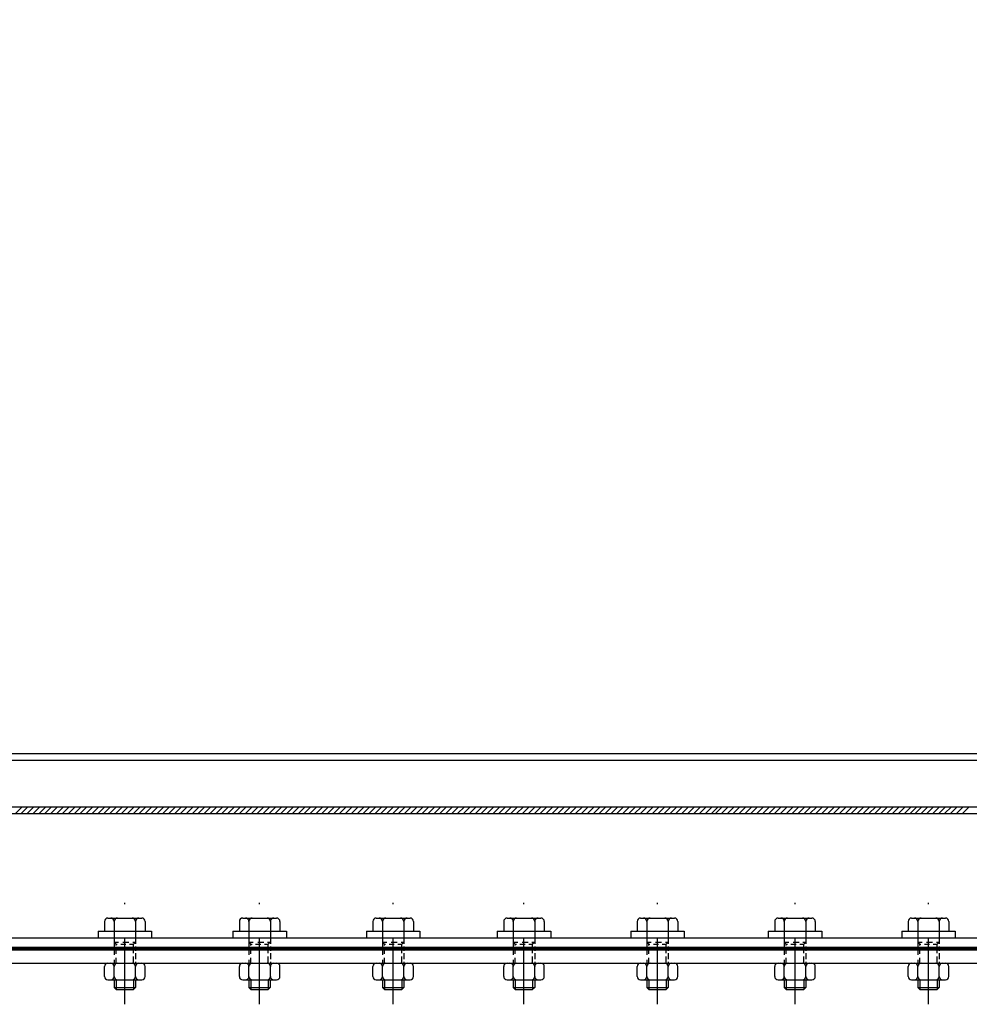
# Model space of a CAD drawing. Extents: x -672 to 590, y -425 to 416.
# Tile 21 of 31: x 67 to 138, y -86 to -13. Entities that reach past the tile are written whole.
import ezdxf

# ---------------------------------------------------------------- set-up
doc = ezdxf.new("R2010")
doc.units = 0
doc.header["$LTSCALE"] = 10
doc.header["$MEASUREMENT"] = 0
doc.linetypes.add('DASHDOT', pattern=[1, 0.5, -0.25, 0, -0.25])
doc.linetypes.add('HIDDEN2', pattern=[0.1875, 0.125, -0.0625])
doc.layers.get('0').update_dxf_attribs({"color": 4, "linetype": 'CONTINUOUS'})
doc.layers.add('KANAL', color=1, linetype='CONTINUOUS')
doc.layers.add('OSIE', color=3, linetype='DASHDOT')

msp = doc.modelspace()

# ---------------------------------------------------------------- linework, layer by layer
at = {"color": 7}
for p, q in [((5.179163, -71.620504), (225.079163, -71.620504)), ((5.179163, -72.120504), (225.079163, -72.120504)), ((5.179163, -81.420504), (230.879163, -81.420504))]:
    msp.add_line(p, q, dxfattribs=at)
at = {"color": 0}
for p, q in [((66.485206, -72.120504), (66.985206, -71.620504)), ((66.927148, -72.120504), (67.427148, -71.620504)), ((67.369089, -72.120504), (67.869089, -71.620504)), ((67.811031, -72.120504), (68.311031, -71.620504)), ((68.252973, -72.120504), (68.752973, -71.620504)), ((68.694915, -72.120504), (69.194915, -71.620504)), ((69.136856, -72.120504), (69.636856, -71.620504)), ((69.578798, -72.120504), (70.078798, -71.620504)), ((70.02074, -72.120504), (70.52074, -71.620504)), ((70.462682, -72.120504), (70.962682, -71.620504)), ((70.904623, -72.120504), (71.404623, -71.620504)), ((71.346565, -72.120504), (71.846565, -71.620504)), ((71.788507, -72.120504), (72.288507, -71.620504)), ((72.230449, -72.120504), (72.730449, -71.620504)), ((72.67239, -72.120504), (73.17239, -71.620504)), ((73.114332, -72.120504), (73.614332, -71.620504)), ((73.556274, -72.120504), (74.056274, -71.620504)), ((73.998215, -72.120504), (74.498215, -71.620504)), ((74.440157, -72.120504), (74.940157, -71.620504)), ((74.882099, -72.120504), (75.382099, -71.620504)), ((75.324041, -72.120504), (75.824041, -71.620504)), ((75.765982, -72.120504), (76.265982, -71.620504)), ((76.207924, -72.120504), (76.707924, -71.620504)), ((76.649866, -72.120504), (77.149866, -71.620504)), ((77.091808, -72.120504), (77.591808, -71.620504)), ((77.533749, -72.120504), (78.033749, -71.620504)), ((77.975691, -72.120504), (78.475691, -71.620504)), ((78.417633, -72.120504), (78.917633, -71.620504)), ((78.859575, -72.120504), (79.359575, -71.620504)), ((79.301516, -72.120504), (79.801516, -71.620504)), ((79.743458, -72.120504), (80.243458, -71.620504)), ((80.1854, -72.120504), (80.6854, -71.620504)), ((80.627342, -72.120504), (81.127342, -71.620504)), ((81.069283, -72.120504), (81.569283, -71.620504)), ((81.511225, -72.120504), (82.011225, -71.620504)), ((81.953167, -72.120504), (82.453167, -71.620504)), ((82.395109, -72.120504), (82.895109, -71.620504)), ((82.83705, -72.120504), (83.33705, -71.620504)), ((83.278992, -72.120504), (83.778992, -71.620504)), ((83.720934, -72.120504), (84.220934, -71.620504)), ((84.162875, -72.120504), (84.662875, -71.620504)), ((84.604817, -72.120504), (85.104817, -71.620504)), ((85.046759, -72.120504), (85.546759, -71.620504)), ((85.488701, -72.120504), (85.988701, -71.620504)), ((85.930642, -72.120504), (86.430642, -71.620504)), ((86.372584, -72.120504), (86.872584, -71.620504)), ((86.814526, -72.120504), (87.314526, -71.620504)), ((87.236662, -72.120504), (87.736662, -71.620504)), ((87.678604, -72.120504), (88.178604, -71.620504)), ((88.120546, -72.120504), (88.620546, -71.620504)), ((88.562488, -72.120504), (89.062488, -71.620504)), ((89.004429, -72.120504), (89.504429, -71.620504)), ((89.446371, -72.120504), (89.946371, -71.620504)), ((89.888313, -72.120504), (90.388313, -71.620504)), ((90.330255, -72.120504), (90.830255, -71.620504)), ((90.772196, -72.120504), (91.272196, -71.620504)), ((91.214138, -72.120504), (91.714138, -71.620504)), ((91.65608, -72.120504), (92.15608, -71.620504)), ((92.098022, -72.120504), (92.598022, -71.620504)), ((92.539963, -72.120504), (93.039963, -71.620504)), ((92.981905, -72.120504), (93.481905, -71.620504)), ((93.423847, -72.120504), (93.923847, -71.620504)), ((93.865789, -72.120504), (94.365789, -71.620504)), ((94.30773, -72.120504), (94.80773, -71.620504)), ((94.749672, -72.120504), (95.249672, -71.620504)), ((95.191614, -72.120504), (95.691614, -71.620504)), ((95.633556, -72.120504), (96.133556, -71.620504)), ((96.075497, -72.120504), (96.575497, -71.620504)), ((96.517439, -72.120504), (97.017439, -71.620504)), ((96.959381, -72.120504), (97.459381, -71.620504)), ((97.401322, -72.120504), (97.901322, -71.620504)), ((97.843264, -72.120504), (98.343264, -71.620504)), ((98.285206, -72.120504), (98.785206, -71.620504)), ((98.727148, -72.120504), (99.227148, -71.620504)), ((99.169089, -72.120504), (99.669089, -71.620504)), ((99.611031, -72.120504), (100.111031, -71.620504)), ((100.052973, -72.120504), (100.552973, -71.620504)), ((100.494915, -72.120504), (100.994915, -71.620504)), ((100.936856, -72.120504), (101.436856, -71.620504)), ((101.378798, -72.120504), (101.878798, -71.620504)), ((101.82074, -72.120504), (102.32074, -71.620504)), ((102.262682, -72.120504), (102.762682, -71.620504)), ((102.704623, -72.120504), (103.204623, -71.620504)), ((103.146565, -72.120504), (103.646565, -71.620504)), ((103.588507, -72.120504), (104.088507, -71.620504)), ((104.030449, -72.120504), (104.530449, -71.620504)), ((104.47239, -72.120504), (104.97239, -71.620504)), ((104.914332, -72.120504), (105.414332, -71.620504)), ((105.356274, -72.120504), (105.856274, -71.620504)), ((105.798215, -72.120504), (106.298215, -71.620504)), ((106.240157, -72.120504), (106.740157, -71.620504)), ((106.682099, -72.120504), (107.182099, -71.620504)), ((107.124041, -72.120504), (107.624041, -71.620504)), ((107.565982, -72.120504), (108.065982, -71.620504)), ((108.007924, -72.120504), (108.507924, -71.620504)), ((108.449866, -72.120504), (108.949866, -71.620504)), ((108.891808, -72.120504), (109.391808, -71.620504)), ((109.333749, -72.120504), (109.833749, -71.620504)), ((109.775691, -72.120504), (110.275691, -71.620504)), ((110.217633, -72.120504), (110.717633, -71.620504)), ((110.659575, -72.120504), (111.159575, -71.620504)), ((111.101516, -72.120504), (111.601516, -71.620504)), ((111.543458, -72.120504), (112.043458, -71.620504)), ((111.9854, -72.120504), (112.4854, -71.620504)), ((112.427342, -72.120504), (112.927342, -71.620504)), ((112.869283, -72.120504), (113.369283, -71.620504)), ((113.311225, -72.120504), (113.811225, -71.620504)), ((113.753167, -72.120504), (114.253167, -71.620504)), ((114.195109, -72.120504), (114.695109, -71.620504)), ((114.63705, -72.120504), (115.13705, -71.620504)), ((115.078992, -72.120504), (115.578992, -71.620504)), ((115.520934, -72.120504), (116.020934, -71.620504)), ((115.962875, -72.120504), (116.462875, -71.620504)), ((116.404817, -72.120504), (116.904817, -71.620504)), ((116.846759, -72.120504), (117.346759, -71.620504)), ((117.288701, -72.120504), (117.788701, -71.620504)), ((117.730642, -72.120504), (118.230642, -71.620504)), ((118.172584, -72.120504), (118.672584, -71.620504)), ((118.614526, -72.120504), (119.114526, -71.620504)), ((118.930449, -72.120504), (119.430449, -71.620504)), ((119.37239, -72.120504), (119.87239, -71.620504)), ((119.814332, -72.120504), (120.314332, -71.620504)), ((120.256274, -72.120504), (120.756274, -71.620504)), ((120.698215, -72.120504), (121.198215, -71.620504)), ((121.140157, -72.120504), (121.640157, -71.620504)), ((121.582099, -72.120504), (122.082099, -71.620504)), ((122.024041, -72.120504), (122.524041, -71.620504)), ((122.465982, -72.120504), (122.965982, -71.620504)), ((122.907924, -72.120504), (123.407924, -71.620504)), ((123.349866, -72.120504), (123.849866, -71.620504)), ((123.791808, -72.120504), (124.291808, -71.620504)), ((124.233749, -72.120504), (124.733749, -71.620504)), ((124.675691, -72.120504), (125.175691, -71.620504)), ((125.117633, -72.120504), (125.617633, -71.620504)), ((125.559575, -72.120504), (126.059575, -71.620504)), ((126.001516, -72.120504), (126.501516, -71.620504)), ((126.443458, -72.120504), (126.943458, -71.620504)), ((126.8854, -72.120504), (127.3854, -71.620504)), ((127.327342, -72.120504), (127.827342, -71.620504)), ((127.769283, -72.120504), (128.269283, -71.620504)), ((128.211225, -72.120504), (128.711225, -71.620504)), ((128.653167, -72.120504), (129.153167, -71.620504)), ((129.095109, -72.120504), (129.595109, -71.620504)), ((129.53705, -72.120504), (130.03705, -71.620504)), ((129.978992, -72.120504), (130.478992, -71.620504)), ((130.420934, -72.120504), (130.920934, -71.620504)), ((130.862875, -72.120504), (131.362875, -71.620504)), ((131.304817, -72.120504), (131.804817, -71.620504)), ((131.746759, -72.120504), (132.246759, -71.620504)), ((132.188701, -72.120504), (132.688701, -71.620504)), ((132.630642, -72.120504), (133.130642, -71.620504)), ((133.072584, -72.120504), (133.572584, -71.620504)), ((133.514526, -72.120504), (134.014526, -71.620504)), ((133.878992, -72.120504), (134.378992, -71.620504)), ((134.320934, -72.120504), (134.820934, -71.620504)), ((134.762875, -72.120504), (135.262875, -71.620504)), ((135.204817, -72.120504), (135.704817, -71.620504)), ((135.646759, -72.120504), (136.146759, -71.620504)), ((136.088701, -72.120504), (136.588701, -71.620504)), ((136.530642, -72.120504), (137.030642, -71.620504)), ((136.972584, -72.120504), (137.472584, -71.620504)), ((137.414526, -72.120504), (137.914526, -71.620504))]:
    msp.add_line(p, q, dxfattribs=at)
at = {"color": 6, "linetype": 'Continuous'}
for p, q in [((73.159163, -80.188569), (73.159163, -80.920504)), ((73.409163, -79.938569), (75.949163, -79.938569)), ((73.879163, -80.188272), (73.879163, -80.920504)), ((75.483838, -80.188272), (75.483838, -80.920504)), ((76.199163, -80.188569), (76.199163, -80.920504)), ((83.259163, -80.188569), (83.259163, -80.920504)), ((83.509163, -79.938569), (86.049163, -79.938569)), ((83.979163, -80.188272), (83.979163, -80.920504)), ((85.583838, -80.188272), (85.583838, -80.920504)), ((86.299163, -80.188569), (86.299163, -80.920504)), ((93.259163, -80.188569), (93.259163, -80.920504)), ((93.509163, -79.938569), (96.049163, -79.938569)), ((93.979163, -80.188272), (93.979163, -80.920504)), ((95.583838, -80.188272), (95.583838, -80.920504)), ((96.299163, -80.188569), (96.299163, -80.920504)), ((103.059163, -80.188569), (103.059163, -80.920504)), ((103.309163, -79.938569), (105.849163, -79.938569)), ((103.779163, -80.188272), (103.779163, -80.920504)), ((105.383838, -80.188272), (105.383838, -80.920504)), ((106.099163, -80.188569), (106.099163, -80.920504)), ((113.059163, -80.188569), (113.059163, -80.920504)), ((113.309163, -79.938569), (115.849163, -79.938569)), ((113.779163, -80.188272), (113.779163, -80.920504)), ((115.383838, -80.188272), (115.383838, -80.920504)), ((116.099163, -80.188569), (116.099163, -80.920504)), ((123.359163, -80.188569), (123.359163, -80.920504)), ((123.609163, -79.938569), (126.149163, -79.938569)), ((124.079163, -80.188272), (124.079163, -80.920504)), ((125.683838, -80.188272), (125.683838, -80.920504)), ((126.399163, -80.188569), (126.399163, -80.920504)), ((133.359163, -80.188569), (133.359163, -80.920504)), ((133.359163, -80.188569), (133.359163, -80.920504)), ((133.609163, -79.938569), (136.149163, -79.938569)), ((133.609163, -79.938569), (136.149163, -79.938569)), ((134.079163, -80.188272), (134.079163, -80.920504)), ((134.079163, -80.188272), (134.079163, -80.920504)), ((135.683838, -80.188272), (135.683838, -80.920504)), ((135.683838, -80.188272), (135.683838, -80.920504)), ((136.399163, -80.188569), (136.399163, -80.920504)), ((136.399163, -80.188569), (136.399163, -80.920504)), ((72.674488, -80.920504), (76.683838, -80.920504)), ((82.774488, -80.920504), (86.783838, -80.920504)), ((92.774488, -80.920504), (96.783838, -80.920504)), ((102.574488, -80.920504), (106.583838, -80.920504)), ((112.574488, -80.920504), (116.583838, -80.920504)), ((122.874488, -80.920504), (126.883838, -80.920504)), ((132.874488, -80.920504), (136.883838, -80.920504)), ((132.874488, -80.920504), (136.883838, -80.920504)), ((73.159163, -84.320501), (73.159163, -83.570479)), ((73.409163, -83.320504), (75.949163, -83.320504)), ((73.879163, -84.320797), (73.879163, -83.570207)), ((75.483838, -84.320797), (75.483838, -83.570207)), ((76.199163, -84.320501), (76.199163, -83.570479)), ((83.259163, -84.320501), (83.259163, -83.570479)), ((83.509163, -83.320504), (86.049163, -83.320504)), ((83.979163, -84.320797), (83.979163, -83.570207)), ((85.583838, -84.320797), (85.583838, -83.570207)), ((86.299163, -84.320501), (86.299163, -83.570479)), ((93.259163, -84.320501), (93.259163, -83.570479)), ((93.509163, -83.320504), (96.049163, -83.320504)), ((93.979163, -84.320797), (93.979163, -83.570207)), ((95.583838, -84.320797), (95.583838, -83.570207)), ((96.299163, -84.320501), (96.299163, -83.570479)), ((103.059163, -84.320501), (103.059163, -83.570479)), ((103.309163, -83.320504), (105.849163, -83.320504)), ((103.779163, -84.320797), (103.779163, -83.570207)), ((105.383838, -84.320797), (105.383838, -83.570207)), ((106.099163, -84.320501), (106.099163, -83.570479)), ((113.059163, -84.320501), (113.059163, -83.570479)), ((113.309163, -83.320504), (115.849163, -83.320504)), ((113.779163, -84.320797), (113.779163, -83.570207)), ((115.383838, -84.320797), (115.383838, -83.570207)), ((116.099163, -84.320501), (116.099163, -83.570479)), ((123.359163, -84.320501), (123.359163, -83.570479)), ((123.609163, -83.320504), (126.149163, -83.320504)), ((124.079163, -84.320797), (124.079163, -83.570207)), ((125.683838, -84.320797), (125.683838, -83.570207)), ((126.399163, -84.320501), (126.399163, -83.570479)), ((133.359163, -84.320501), (133.359163, -83.570479)), ((133.359163, -84.320501), (133.359163, -83.570479)), ((133.609163, -83.320504), (136.149163, -83.320504)), ((133.609163, -83.320504), (136.149163, -83.320504)), ((134.079163, -84.320797), (134.079163, -83.570207)), ((134.079163, -84.320797), (134.079163, -83.570207)), ((135.683838, -84.320797), (135.683838, -83.570207)), ((135.683838, -84.320797), (135.683838, -83.570207)), ((136.399163, -84.320501), (136.399163, -83.570479)), ((136.399163, -84.320501), (136.399163, -83.570479)), ((73.409163, -84.570501), (75.949163, -84.570501)), ((73.879163, -84.570501), (73.879163, -85.144667)), ((75.479163, -84.570501), (75.479163, -85.144667)), ((83.509163, -84.570501), (86.049163, -84.570501)), ((83.979163, -84.570501), (83.979163, -85.144667)), ((85.579163, -84.570501), (85.579163, -85.144667)), ((93.509163, -84.570501), (96.049163, -84.570501)), ((93.979163, -84.570501), (93.979163, -85.144667)), ((95.579163, -84.570501), (95.579163, -85.144667)), ((103.309163, -84.570501), (105.849163, -84.570501)), ((103.779163, -84.570501), (103.779163, -85.144667)), ((105.379163, -84.570501), (105.379163, -85.144667)), ((113.309163, -84.570501), (115.849163, -84.570501)), ((113.779163, -84.570501), (113.779163, -85.144667)), ((115.379163, -84.570501), (115.379163, -85.144667)), ((123.609163, -84.570501), (126.149163, -84.570501)), ((124.079163, -84.570501), (124.079163, -85.144667)), ((125.679163, -84.570501), (125.679163, -85.144667)), ((133.609163, -84.570501), (136.149163, -84.570501)), ((133.609163, -84.570501), (136.149163, -84.570501)), ((134.079163, -84.570501), (134.079163, -85.144667)), ((134.079163, -84.570501), (134.079163, -85.144667)), ((135.679163, -84.570501), (135.679163, -85.144667)), ((135.679163, -84.570501), (135.679163, -85.144667))]:
    msp.add_line(p, q, dxfattribs=at)
at = {"color": 6, "linetype": 'HIDDEN2'}
for p, q in [((72.674488, -80.920504), (72.674488, -81.420504)), ((73.879163, -80.920504), (73.879163, -82.067346)), ((75.483838, -80.920504), (75.483838, -81.874776)), ((76.683838, -80.920504), (76.683838, -81.420504)), ((82.774488, -80.920504), (82.774488, -81.420504)), ((83.979163, -80.920504), (83.979163, -82.067346)), ((85.583838, -80.920504), (85.583838, -81.874776)), ((86.783838, -80.920504), (86.783838, -81.420504)), ((92.774488, -80.920504), (92.774488, -81.420504)), ((93.979163, -80.920504), (93.979163, -82.067346)), ((95.583838, -80.920504), (95.583838, -81.874776)), ((96.783838, -80.920504), (96.783838, -81.420504)), ((102.574488, -80.920504), (102.574488, -81.420504)), ((103.779163, -80.920504), (103.779163, -82.067346)), ((105.383838, -80.920504), (105.383838, -81.874776)), ((106.583838, -80.920504), (106.583838, -81.420504)), ((112.574488, -80.920504), (112.574488, -81.420504)), ((113.779163, -80.920504), (113.779163, -82.067346)), ((115.383838, -80.920504), (115.383838, -81.874776)), ((116.583838, -80.920504), (116.583838, -81.420504)), ((122.874488, -80.920504), (122.874488, -81.420504)), ((124.079163, -80.920504), (124.079163, -82.067346)), ((125.683838, -80.920504), (125.683838, -81.874776)), ((126.883838, -80.920504), (126.883838, -81.420504)), ((132.874488, -80.920504), (132.874488, -81.420504)), ((132.874488, -80.920504), (132.874488, -81.420504)), ((134.079163, -80.920504), (134.079163, -82.067346)), ((134.079163, -80.920504), (134.079163, -82.067346)), ((135.683838, -80.920504), (135.683838, -81.874776)), ((135.683838, -80.920504), (135.683838, -81.874776)), ((136.883838, -80.920504), (136.883838, -81.420504)), ((136.883838, -80.920504), (136.883838, -81.420504)), ((73.879163, -81.750838), (74.205947, -81.750838)), ((74.540589, -81.750838), (74.990108, -81.750838)), ((75.269808, -81.750838), (75.479163, -81.750838)), ((83.979163, -81.750838), (84.305947, -81.750838)), ((84.640589, -81.750838), (85.090108, -81.750838)), ((85.369808, -81.750838), (85.579163, -81.750838)), ((93.979163, -81.750838), (94.305947, -81.750838)), ((94.640589, -81.750838), (95.090108, -81.750838)), ((95.369808, -81.750838), (95.579163, -81.750838)), ((103.779163, -81.750838), (104.105947, -81.750838)), ((104.440589, -81.750838), (104.890108, -81.750838)), ((105.169808, -81.750838), (105.379163, -81.750838)), ((113.779163, -81.750838), (114.105947, -81.750838)), ((114.440589, -81.750838), (114.890108, -81.750838)), ((115.169808, -81.750838), (115.379163, -81.750838)), ((124.079163, -81.750838), (124.405947, -81.750838)), ((124.740589, -81.750838), (125.190108, -81.750838)), ((125.469808, -81.750838), (125.679163, -81.750838)), ((134.079163, -81.750838), (134.405947, -81.750838)), ((134.079163, -81.750838), (134.405947, -81.750838)), ((134.740589, -81.750838), (135.190108, -81.750838)), ((134.740589, -81.750838), (135.190108, -81.750838)), ((135.469808, -81.750838), (135.679163, -81.750838)), ((135.469808, -81.750838), (135.679163, -81.750838)), ((73.879163, -82.241129), (73.879163, -82.689677)), ((74.029163, -81.900929), (74.113546, -81.900929)), ((74.378263, -81.900929), (74.762851, -81.900929)), ((75.040054, -81.900929), (75.329163, -81.900929)), ((75.483838, -82.074392), (75.483838, -82.386731)), ((83.979163, -82.241129), (83.979163, -82.689677)), ((84.129163, -81.900929), (84.213546, -81.900929)), ((84.478263, -81.900929), (84.862851, -81.900929)), ((85.140054, -81.900929), (85.429163, -81.900929)), ((85.583838, -82.074392), (85.583838, -82.386731)), ((93.979163, -82.241129), (93.979163, -82.689677)), ((94.129163, -81.900929), (94.213546, -81.900929)), ((94.478263, -81.900929), (94.862851, -81.900929)), ((95.140054, -81.900929), (95.429163, -81.900929)), ((95.583838, -82.074392), (95.583838, -82.386731)), ((103.779163, -82.241129), (103.779163, -82.689677)), ((103.929163, -81.900929), (104.013546, -81.900929)), ((104.278263, -81.900929), (104.662851, -81.900929)), ((104.940054, -81.900929), (105.229163, -81.900929)), ((105.383838, -82.074392), (105.383838, -82.386731)), ((113.779163, -82.241129), (113.779163, -82.689677)), ((113.929163, -81.900929), (114.013546, -81.900929)), ((114.278263, -81.900929), (114.662851, -81.900929)), ((114.940054, -81.900929), (115.229163, -81.900929)), ((115.383838, -82.074392), (115.383838, -82.386731)), ((124.079163, -82.241129), (124.079163, -82.689677)), ((124.229163, -81.900929), (124.313546, -81.900929)), ((124.578263, -81.900929), (124.962851, -81.900929)), ((125.240054, -81.900929), (125.529163, -81.900929)), ((125.683838, -82.074392), (125.683838, -82.386731)), ((134.079163, -82.241129), (134.079163, -82.689677)), ((134.079163, -82.241129), (134.079163, -82.689677)), ((134.229163, -81.900929), (134.313546, -81.900929)), ((134.229163, -81.900929), (134.313546, -81.900929)), ((134.578263, -81.900929), (134.962851, -81.900929)), ((134.578263, -81.900929), (134.962851, -81.900929)), ((135.240054, -81.900929), (135.529163, -81.900929)), ((135.240054, -81.900929), (135.529163, -81.900929)), ((135.683838, -82.074392), (135.683838, -82.386731)), ((135.683838, -82.074392), (135.683838, -82.386731)), ((73.879163, -83.063075), (73.879163, -83.320504)), ((75.483838, -82.579301), (75.483838, -83.016106)), ((75.483838, -83.211025), (75.483838, -83.320504)), ((83.979163, -83.063075), (83.979163, -83.320504)), ((85.583838, -82.579301), (85.583838, -83.016106)), ((85.583838, -83.211025), (85.583838, -83.320504)), ((93.979163, -83.063075), (93.979163, -83.320504)), ((95.583838, -82.579301), (95.583838, -83.016106)), ((95.583838, -83.211025), (95.583838, -83.320504)), ((103.779163, -83.063075), (103.779163, -83.320504)), ((105.383838, -82.579301), (105.383838, -83.016106)), ((105.383838, -83.211025), (105.383838, -83.320504)), ((113.779163, -83.063075), (113.779163, -83.320504)), ((115.383838, -82.579301), (115.383838, -83.016106)), ((115.383838, -83.211025), (115.383838, -83.320504)), ((124.079163, -83.063075), (124.079163, -83.320504)), ((125.683838, -82.579301), (125.683838, -83.016106)), ((125.683838, -83.211025), (125.683838, -83.320504)), ((134.079163, -83.063075), (134.079163, -83.320504)), ((134.079163, -83.063075), (134.079163, -83.320504)), ((135.683838, -82.579301), (135.683838, -83.016106)), ((135.683838, -82.579301), (135.683838, -83.016106)), ((135.683838, -83.211025), (135.683838, -83.320504)), ((135.683838, -83.211025), (135.683838, -83.320504))]:
    msp.add_line(p, q, dxfattribs=at)
at = {"color": 6}
for p, q in [((73.879163, -81.750929), (74.029163, -81.900929)), ((75.479163, -81.750929), (75.329163, -81.900929)), ((83.979163, -81.750929), (84.129163, -81.900929)), ((85.579163, -81.750929), (85.429163, -81.900929)), ((93.979163, -81.750929), (94.129163, -81.900929)), ((95.579163, -81.750929), (95.429163, -81.900929)), ((103.779163, -81.750929), (103.929163, -81.900929)), ((105.379163, -81.750929), (105.229163, -81.900929)), ((113.779163, -81.750929), (113.929163, -81.900929)), ((115.379163, -81.750929), (115.229163, -81.900929)), ((124.079163, -81.750929), (124.229163, -81.900929)), ((125.679163, -81.750929), (125.529163, -81.900929)), ((134.079163, -81.750929), (134.229163, -81.900929)), ((134.079163, -81.750929), (134.229163, -81.900929)), ((135.679163, -81.750929), (135.529163, -81.900929)), ((135.679163, -81.750929), (135.529163, -81.900929)), ((73.879163, -85.144576), (75.479163, -85.144576)), ((73.879163, -85.144667), (74.029163, -85.294667)), ((74.029163, -85.294667), (75.329163, -85.294667)), ((75.479163, -85.144667), (75.329163, -85.294667)), ((83.979163, -85.144576), (85.579163, -85.144576)), ((83.979163, -85.144667), (84.129163, -85.294667)), ((84.129163, -85.294667), (85.429163, -85.294667)), ((85.579163, -85.144667), (85.429163, -85.294667)), ((93.979163, -85.144576), (95.579163, -85.144576)), ((93.979163, -85.144667), (94.129163, -85.294667)), ((94.129163, -85.294667), (95.429163, -85.294667)), ((95.579163, -85.144667), (95.429163, -85.294667)), ((103.779163, -85.144576), (105.379163, -85.144576)), ((103.779163, -85.144667), (103.929163, -85.294667)), ((103.929163, -85.294667), (105.229163, -85.294667)), ((105.379163, -85.144667), (105.229163, -85.294667)), ((113.779163, -85.144576), (115.379163, -85.144576)), ((113.779163, -85.144667), (113.929163, -85.294667)), ((113.929163, -85.294667), (115.229163, -85.294667)), ((115.379163, -85.144667), (115.229163, -85.294667)), ((124.079163, -85.144576), (125.679163, -85.144576)), ((124.079163, -85.144667), (124.229163, -85.294667)), ((124.229163, -85.294667), (125.529163, -85.294667)), ((125.679163, -85.144667), (125.529163, -85.294667)), ((134.079163, -85.144576), (135.679163, -85.144576)), ((134.079163, -85.144576), (135.679163, -85.144576)), ((134.079163, -85.144667), (134.229163, -85.294667)), ((134.079163, -85.144667), (134.229163, -85.294667)), ((134.229163, -85.294667), (135.529163, -85.294667)), ((134.229163, -85.294667), (135.529163, -85.294667)), ((135.679163, -85.144667), (135.529163, -85.294667)), ((135.679163, -85.144667), (135.529163, -85.294667))]:
    msp.add_line(p, q, dxfattribs=at)
at = {"color": 7, "linetype": 'HIDDEN2'}
for p, q in [((74.029163, -81.996894), (74.029163, -81.900929)), ((74.029163, -82.607482), (74.029163, -82.177722)), ((75.329163, -82.067346), (75.329163, -81.900929)), ((75.329163, -82.555817), (75.329163, -82.252871)), ((84.129163, -81.996894), (84.129163, -81.900929)), ((84.129163, -82.607482), (84.129163, -82.177722)), ((85.429163, -82.067346), (85.429163, -81.900929)), ((85.429163, -82.555817), (85.429163, -82.252871)), ((94.129163, -81.996894), (94.129163, -81.900929)), ((94.129163, -82.607482), (94.129163, -82.177722)), ((95.429163, -82.067346), (95.429163, -81.900929)), ((95.429163, -82.555817), (95.429163, -82.252871)), ((103.929163, -81.996894), (103.929163, -81.900929)), ((103.929163, -82.607482), (103.929163, -82.177722)), ((105.229163, -82.067346), (105.229163, -81.900929)), ((105.229163, -82.555817), (105.229163, -82.252871)), ((113.929163, -81.996894), (113.929163, -81.900929)), ((113.929163, -82.607482), (113.929163, -82.177722)), ((115.229163, -82.067346), (115.229163, -81.900929)), ((115.229163, -82.555817), (115.229163, -82.252871)), ((124.229163, -81.996894), (124.229163, -81.900929)), ((124.229163, -82.607482), (124.229163, -82.177722)), ((125.529163, -82.067346), (125.529163, -81.900929)), ((125.529163, -82.555817), (125.529163, -82.252871)), ((134.229163, -81.996894), (134.229163, -81.900929)), ((134.229163, -81.996894), (134.229163, -81.900929)), ((134.229163, -82.607482), (134.229163, -82.177722)), ((134.229163, -82.607482), (134.229163, -82.177722)), ((135.529163, -82.067346), (135.529163, -81.900929)), ((135.529163, -82.067346), (135.529163, -81.900929)), ((135.529163, -82.555817), (135.529163, -82.252871)), ((135.529163, -82.555817), (135.529163, -82.252871)), ((74.029163, -83.320504), (74.029163, -82.929215)), ((75.329163, -83.320504), (75.329163, -82.823536)), ((84.129163, -83.320504), (84.129163, -82.929215)), ((85.429163, -83.320504), (85.429163, -82.823536)), ((94.129163, -83.320504), (94.129163, -82.929215)), ((95.429163, -83.320504), (95.429163, -82.823536)), ((103.929163, -83.320504), (103.929163, -82.929215)), ((105.229163, -83.320504), (105.229163, -82.823536)), ((113.929163, -83.320504), (113.929163, -82.929215)), ((115.229163, -83.320504), (115.229163, -82.823536)), ((124.229163, -83.320504), (124.229163, -82.929215)), ((125.529163, -83.320504), (125.529163, -82.823536)), ((134.229163, -83.320504), (134.229163, -82.929215)), ((134.229163, -83.320504), (134.229163, -82.929215)), ((135.529163, -83.320504), (135.529163, -82.823536)), ((135.529163, -83.320504), (135.529163, -82.823536))]:
    msp.add_line(p, q, dxfattribs=at)
at = {"color": 7, "linetype": 'Continuous'}
for p, q in [((74.029163, -84.570501), (74.029163, -85.294758)), ((75.329163, -84.570501), (75.329163, -85.294758)), ((84.129163, -84.570501), (84.129163, -85.294758)), ((85.429163, -84.570501), (85.429163, -85.294758)), ((94.129163, -84.570501), (94.129163, -85.294758)), ((95.429163, -84.570501), (95.429163, -85.294758)), ((103.929163, -84.570501), (103.929163, -85.294758)), ((105.229163, -84.570501), (105.229163, -85.294758)), ((113.929163, -84.570501), (113.929163, -85.294758)), ((115.229163, -84.570501), (115.229163, -85.294758)), ((124.229163, -84.570501), (124.229163, -85.294758)), ((125.529163, -84.570501), (125.529163, -85.294758)), ((134.229163, -84.570501), (134.229163, -85.294758)), ((134.229163, -84.570501), (134.229163, -85.294758)), ((135.529163, -84.570501), (135.529163, -85.294758)), ((135.529163, -84.570501), (135.529163, -85.294758))]:
    msp.add_line(p, q, dxfattribs=at)
at = {"color": 6, "linetype": 'Continuous'}
for centre, start, end in [((73.409163, -80.188569), 90, 180), ((73.629163, -80.188569), 0, 90), ((74.129162, -80.188569), 90, 180), ((75.233838, -80.188569), 0, 90), ((75.733838, -80.188569), 90, 180), ((75.949163, -80.188569), 0, 90), ((83.509163, -80.188569), 90, 180), ((83.729163, -80.188569), 0, 90), ((84.229162, -80.188569), 90, 180), ((85.333838, -80.188569), 0, 90), ((85.833838, -80.188569), 90, 180), ((86.049163, -80.188569), 0, 90), ((93.509163, -80.188569), 90, 180), ((93.729163, -80.188569), 0, 90), ((94.229162, -80.188569), 90, 180), ((95.333838, -80.188569), 0, 90), ((95.833838, -80.188569), 90, 180), ((96.049163, -80.188569), 0, 90), ((103.309163, -80.188569), 90, 180), ((103.529163, -80.188569), 0, 90), ((104.029162, -80.188569), 90, 180), ((105.133838, -80.188569), 0, 90), ((105.633838, -80.188569), 90, 180), ((105.849163, -80.188569), 0, 90), ((113.309163, -80.188569), 90, 180), ((113.529163, -80.188569), 0, 90), ((114.029162, -80.188569), 90, 180), ((115.133838, -80.188569), 0, 90), ((115.633838, -80.188569), 90, 180), ((115.849163, -80.188569), 0, 90), ((123.609163, -80.188569), 90, 180), ((123.829163, -80.188569), 0, 90), ((124.329162, -80.188569), 90, 180), ((125.433838, -80.188569), 0, 90), ((125.933838, -80.188569), 90, 180), ((126.149163, -80.188569), 0, 90), ((133.609163, -80.188569), 90, 180), ((133.609163, -80.188569), 90, 180), ((133.829163, -80.188569), 0, 90), ((133.829163, -80.188569), 0, 90), ((134.329162, -80.188569), 90, 180), ((134.329162, -80.188569), 90, 180), ((135.433838, -80.188569), 0, 90), ((135.433838, -80.188569), 0, 90), ((135.933838, -80.188569), 90, 180), ((135.933838, -80.188569), 90, 180), ((136.149163, -80.188569), 0, 90), ((136.149163, -80.188569), 0, 90), ((73.409163, -83.570504), 90, 180), ((73.629163, -83.570504), 0, 90), ((74.129162, -83.570504), 90, 180), ((75.233838, -83.570504), 0, 90), ((75.733838, -83.570504), 90, 180), ((75.949163, -83.570504), 360, 90), ((83.509163, -83.570504), 90, 180), ((83.729163, -83.570504), 0, 90), ((84.229162, -83.570504), 90, 180), ((85.333838, -83.570504), 0, 90), ((85.833838, -83.570504), 90, 180), ((86.049163, -83.570504), 360, 90), ((93.509163, -83.570504), 90, 180), ((93.729163, -83.570504), 0, 90), ((94.229162, -83.570504), 90, 180), ((95.333838, -83.570504), 0, 90), ((95.833838, -83.570504), 90, 180), ((96.049163, -83.570504), 360, 90), ((103.309163, -83.570504), 90, 180), ((103.529163, -83.570504), 0, 90), ((104.029162, -83.570504), 90, 180), ((105.133838, -83.570504), 0, 90), ((105.633838, -83.570504), 90, 180), ((105.849163, -83.570504), 360, 90), ((113.309163, -83.570504), 90, 180), ((113.529163, -83.570504), 0, 90), ((114.029162, -83.570504), 90, 180), ((115.133838, -83.570504), 0, 90), ((115.633838, -83.570504), 90, 180), ((115.849163, -83.570504), 360, 90), ((123.609163, -83.570504), 90, 180), ((123.829163, -83.570504), 0, 90), ((124.329162, -83.570504), 90, 180), ((125.433838, -83.570504), 0, 90), ((125.933838, -83.570504), 90, 180), ((126.149163, -83.570504), 360, 90), ((133.609163, -83.570504), 90, 180), ((133.609163, -83.570504), 90, 180), ((133.829163, -83.570504), 0, 90), ((133.829163, -83.570504), 0, 90), ((134.329162, -83.570504), 90, 180), ((134.329162, -83.570504), 90, 180), ((135.433838, -83.570504), 0, 90), ((135.433838, -83.570504), 0, 90), ((135.933838, -83.570504), 90, 180), ((135.933838, -83.570504), 90, 180), ((136.149163, -83.570504), 360, 90), ((136.149163, -83.570504), 360, 90), ((73.409163, -84.320501), 180, 270), ((73.629163, -84.320501), 270, 0), ((74.129162, -84.320501), 180, 270), ((75.233838, -84.320501), 270, 0), ((75.733838, -84.320501), 180, 270), ((75.949163, -84.320501), 270, 0), ((83.509163, -84.320501), 180, 270), ((83.729163, -84.320501), 270, 0), ((84.229162, -84.320501), 180, 270), ((85.333838, -84.320501), 270, 0), ((85.833838, -84.320501), 180, 270), ((86.049163, -84.320501), 270, 0), ((93.509163, -84.320501), 180, 270), ((93.729163, -84.320501), 270, 0), ((94.229162, -84.320501), 180, 270), ((95.333838, -84.320501), 270, 0), ((95.833838, -84.320501), 180, 270), ((96.049163, -84.320501), 270, 0), ((103.309163, -84.320501), 180, 270), ((103.529163, -84.320501), 270, 0), ((104.029162, -84.320501), 180, 270), ((105.133838, -84.320501), 270, 0), ((105.633838, -84.320501), 180, 270), ((105.849163, -84.320501), 270, 0), ((113.309163, -84.320501), 180, 270), ((113.529163, -84.320501), 270, 0), ((114.029162, -84.320501), 180, 270), ((115.133838, -84.320501), 270, 0), ((115.633838, -84.320501), 180, 270), ((115.849163, -84.320501), 270, 0), ((123.609163, -84.320501), 180, 270), ((123.829163, -84.320501), 270, 0), ((124.329162, -84.320501), 180, 270), ((125.433838, -84.320501), 270, 0), ((125.933838, -84.320501), 180, 270), ((126.149163, -84.320501), 270, 0), ((133.609163, -84.320501), 180, 270), ((133.609163, -84.320501), 180, 270), ((133.829163, -84.320501), 270, 0), ((133.829163, -84.320501), 270, 0), ((134.329162, -84.320501), 180, 270), ((134.329162, -84.320501), 180, 270), ((135.433838, -84.320501), 270, 0), ((135.433838, -84.320501), 270, 0), ((135.933838, -84.320501), 180, 270), ((135.933838, -84.320501), 180, 270), ((136.149163, -84.320501), 270, 0), ((136.149163, -84.320501), 270, 0)]:
    msp.add_arc(centre, 0.25, start, end, dxfattribs=at)
at = {"layer": 'KANAL'}
for p, q in [((5.179163, -82.120504), (230.879163, -82.120504)), ((5.179163, -82.320504), (230.879163, -82.320504)), ((5.179163, -83.320504), (216.579163, -83.320504))]:
    msp.add_line(p, q, dxfattribs=at)
at = {"layer": 'KANAL', "color": 4, "const_width": 0.2}
msp.add_lwpolyline([(235.679163, 48.879496), (235.679163, -77.420504, -0.414213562), (230.879163, -82.220504), (5.179163, -82.220504)], format="xyb", dxfattribs=at)
at = {"layer": 'OSIE', "color": 1, "linetype": 'Continuous'}
for p, q in [((5.179163, -67.620504), (221.079163, -67.620504)), ((5.179163, -68.120504), (221.079163, -68.120504))]:
    msp.add_line(p, q, dxfattribs=at)
at = {"layer": 'OSIE'}
for p, q in [((74.679163, -86.396459), (74.679163, -78.53789)), ((84.779163, -86.396459), (84.779163, -78.53789)), ((94.779163, -86.396459), (94.779163, -78.53789)), ((104.579163, -86.396459), (104.579163, -78.53789)), ((114.579163, -86.396459), (114.579163, -78.53789)), ((124.879163, -86.396459), (124.879163, -78.53789)), ((134.879163, -86.396459), (134.879163, -78.53789)), ((134.879163, -86.396459), (134.879163, -78.53789))]:
    msp.add_line(p, q, dxfattribs=at)

doc.saveas('drawing.dxf')
